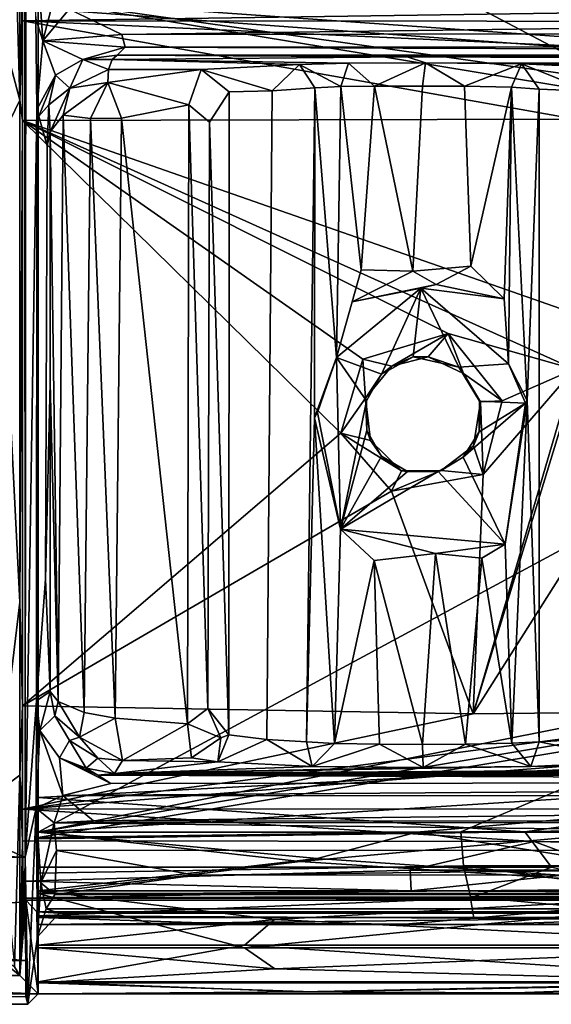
# Model space of a CAD drawing. Header units: millimetres. Extents: x -474 to 3044, y -109 to 1309.
# Tile 18 of 118: x -196 to -173, y 120 to 162. Entities that reach past the tile are written whole.
import ezdxf

# ---------------------------------------------------------------- set-up
doc = ezdxf.new("R2010")
doc.units = ezdxf.units.MM
doc.layers.add('Layer 01', color=7, linetype='Continuous', true_color=0x000000)

msp = doc.modelspace()

# ---------------------------------------------------------------- linework, layer by layer
at = {"layer": 'Layer 01'}
for points in [[(-238.537, 144.126, 946), (-238.492, 169.432, 945.999), (-195.58, 164.447, 946), (-195.568, 125.907, 946.001)], [(-195.794, 158.642, 1024.031), (-195.798, 169.204, 1024.093), (-196.078, 168.983, 1024.792)], [(-195.671, 163.419, 1017.138), (-195.798, 169.204, 1024.093), (-195.794, 158.642, 1024.031)], [(-196.793, 162.405, 1025), (-195.794, 158.642, 1024.031), (-196.078, 168.983, 1024.792)], [(-195.568, 125.907, 946.001), (-195.58, 164.447, 946), (-195.533, 167.594, 948.003)], [(-195.104, 162.166, 972.589), (-195.052, 158.234, 975.577), (-195.568, 125.907, 946.001), (-195.533, 167.594, 948.003)], [(-194.795, 161.207, 974.381), (-195.104, 162.166, 972.589), (-195.07, 165.281, 974.237)], [(-194.126, 163.814, 974.745), (-194.795, 161.207, 974.381), (-195.07, 165.281, 974.237)], [(-194.126, 163.814, 974.745), (-193.654, 162.582, 974.592), (-194.795, 161.207, 974.381)], [(-195.671, 163.419, 1017.138), (-195.794, 158.642, 1024.031), (-195.677, 162.075, 1017.4)], [(-195.671, 163.419, 1017.138), (-195.677, 162.075, 1017.4), (-102.358, 163.426, 1017.143)], [(-95.406, 162.006, 1017.402), (-102.358, 163.426, 1017.143), (-195.677, 162.075, 1017.4)], [(-136.101, 158.834, 1021), (-164.105, 163.02, 1020.999), (-195, 163, 1021)], [(-163.993, 158.608, 946), (-195, 163.013, 946), (-165.572, 162.968, 946)], [(-163.993, 158.608, 946), (-168.728, 131.425, 946), (-195, 127, 946), (-195, 163.013, 946)], [(-195, 126.763, 948.999), (-195, 163, 949), (-195, 163.013, 946), (-195, 127, 946)], [(-166.238, 131.493, 949), (-168.235, 158.55, 949), (-195, 163, 949), (-195, 126.763, 948.999)], [(-168.235, 158.55, 949), (-176.63, 162.994, 949), (-195, 163, 949)], [(-195, 127, 1021), (-195, 163, 1021), (-195, 162.6, 1018.001)], [(-136.101, 158.834, 1021), (-195, 163, 1021), (-195, 127, 1021)], [(-141.565, 158.679, 1018), (-195, 162.6, 1018.001), (-162.79, 162.997, 1017.999)], [(224.288, 158.475, 949), (196.872, 162.998, 949), (-176.63, 162.994, 949), (-168.235, 158.55, 949)], [(-196.793, 162.405, 1025), (-196.793, 156.58, 1025), (-195.794, 158.642, 1024.031)], [(-195, 127, 1021), (-195, 162.6, 1018.001), (-195, 128.491, 1018)], [(-195, 128.491, 1018), (-195, 162.6, 1018.001), (-141.565, 158.679, 1018), (-143.803, 131.223, 1018)], [(-194.795, 161.207, 974.381), (-193.654, 162.582, 974.592), (-191.381, 161.476, 974.928)], [(-191.381, 161.476, 974.928), (-193.654, 162.582, 974.592), (-109.258, 162.584, 974.603)], [(-191.381, 161.476, 974.928), (-109.258, 162.584, 974.603), (-113.461, 161.579, 974.873)], [(-195.677, 162.075, 1017.4), (-195.794, 158.642, 1024.031), (-195.678, 157.76, 1017.4)], [(-171.792, 157.819, 1017.4), (-195.677, 162.075, 1017.4), (-195.678, 157.76, 1017.4)], [(-195.677, 162.075, 1017.4), (-171.792, 157.819, 1017.4), (-103.165, 157.837, 1017.4)], [(-195.677, 162.075, 1017.4), (-103.165, 157.837, 1017.4), (-95.406, 162.006, 1017.402)], [(-194.795, 161.207, 974.381), (-195.052, 158.234, 975.577), (-195.104, 162.166, 972.589)], [(-191.241, 160.935, 975.448), (-194.795, 161.207, 974.381), (-191.381, 161.476, 974.928)], [(-95.594, 160.956, 975.446), (-191.241, 160.935, 975.448), (-191.381, 161.476, 974.928), (-113.461, 161.579, 974.873)], [(-194.795, 161.207, 974.381), (-194.251, 159.727, 976.253), (-195.052, 158.234, 975.577)], [(-194.795, 161.207, 974.381), (-191.241, 160.935, 975.448), (-193.073, 160.402, 976.714)], [(-194.251, 159.727, 976.253), (-194.795, 161.207, 974.381), (-193.073, 160.402, 976.714)], [(-191.241, 160.935, 975.448), (-191.584, 160.593, 976.487), (-193.073, 160.402, 976.714)], [(-191.584, 160.593, 976.487), (-191.241, 160.935, 975.448), (-95.257, 160.59, 976.482)], [(-95.594, 160.956, 975.446), (-95.257, 160.59, 976.482), (-191.241, 160.935, 975.448)], [(-191.803, 160.393, 987.102), (-193.073, 160.402, 976.714), (-191.584, 160.593, 976.487)], [(-191.584, 160.593, 976.487), (-179.056, 160.51, 980.747), (-191.803, 160.393, 987.102)], [(-179.056, 160.51, 980.747), (-178.266, 160.254, 994.549), (-181.594, 160.236, 995.525), (-191.803, 160.393, 987.102)], [(-191.584, 160.593, 976.487), (-95.257, 160.59, 976.482), (-179.056, 160.51, 980.747)], [(-108.634, 160.508, 980.871), (-179.056, 160.51, 980.747), (-95.257, 160.59, 976.482)], [(-179.056, 160.51, 980.747), (-110.764, 160.246, 995.035), (-178.266, 160.254, 994.549)], [(-108.634, 160.508, 980.871), (-110.764, 160.246, 995.035), (-179.056, 160.51, 980.747)], [(-193.073, 160.402, 976.714), (-193.635, 159.154, 1009.087), (-194.251, 159.727, 976.253)], [(-191.966, 159.97, 1009.409), (-193.635, 159.154, 1009.087), (-193.073, 160.402, 976.714)], [(-191.966, 159.97, 1009.409), (-193.073, 160.402, 976.714), (-191.803, 160.393, 987.102)], [(-191.803, 160.393, 987.102), (-183.713, 160.186, 998.274), (-187.96, 159.974, 1009.885), (-191.966, 159.97, 1009.409)], [(-181.594, 160.236, 995.525), (-183.713, 160.186, 998.274), (-191.803, 160.393, 987.102)], [(-183.713, 160.186, 998.274), (-184.896, 159.048, 1004.956), (-187.96, 159.974, 1009.885)], [(-183.049, 159.173, 999.338), (-184.896, 159.048, 1004.956), (-183.713, 160.186, 998.274)], [(-183.713, 160.186, 998.274), (-181.594, 160.236, 995.525), (-181.925, 159.226, 997.304)], [(-181.925, 159.226, 997.304), (-183.049, 159.173, 999.338), (-183.713, 160.186, 998.274)], [(-181.594, 160.236, 995.525), (-180.465, 159.248, 996.062), (-181.925, 159.226, 997.304)], [(-178.266, 160.254, 994.549), (-180.465, 159.248, 996.062), (-181.594, 160.236, 995.525)], [(-178.266, 160.254, 994.549), (-178.405, 159.253, 995.625), (-180.465, 159.248, 996.062)], [(-176.584, 159.244, 996.008), (-178.405, 159.253, 995.625), (-178.266, 160.254, 994.549)], [(-110.764, 160.246, 995.035), (-174.128, 160.218, 996.44), (-178.266, 160.254, 994.549)], [(-176.584, 159.244, 996.008), (-178.266, 160.254, 994.549), (-174.128, 160.218, 996.44)], [(-174.128, 160.218, 996.44), (-174.55, 159.198, 997.661), (-176.584, 159.244, 996.008)], [(-174.128, 160.218, 996.44), (-173.358, 159.12, 1000.683), (-174.55, 159.198, 997.661)], [(-110.764, 160.246, 995.035), (-116.776, 160.141, 1000.686), (-174.128, 160.218, 996.44)], [(-174.128, 160.218, 996.44), (-116.776, 160.141, 1000.686), (-116.565, 160.038, 1006.272), (-168.901, 159.983, 1009.396)], [(-174.128, 160.218, 996.44), (-171.184, 159.03, 1006.782), (-173.358, 159.12, 1000.683)], [(-168.901, 159.983, 1009.396), (-171.184, 159.03, 1006.782), (-174.128, 160.218, 996.44)], [(-195.052, 158.234, 975.577), (-194.251, 159.727, 976.253), (-194.965, 157.949, 980.38)], [(-194.534, 158.435, 992.024), (-194.965, 157.949, 980.38), (-194.251, 159.727, 976.253)], [(-193.635, 159.154, 1009.087), (-194.534, 158.435, 992.024), (-194.251, 159.727, 976.253)], [(-193.635, 159.154, 1009.087), (-191.966, 159.97, 1009.409), (-191.996, 159.4, 1010.876)], [(-191.996, 159.4, 1010.876), (-191.966, 159.97, 1009.409), (-187.96, 159.974, 1009.885)], [(-188.495, 158.437, 1011.404), (-191.996, 159.4, 1010.876), (-187.96, 159.974, 1009.885)], [(-186.747, 158.996, 1009.218), (-187.603, 157.685, 1010.823), (-188.495, 158.437, 1011.404), (-187.96, 159.974, 1009.885)], [(-184.896, 159.048, 1004.956), (-186.747, 158.996, 1009.218), (-187.96, 159.974, 1009.885)], [(-193.926, 157.989, 1010.209), (-193.635, 159.154, 1009.087), (-191.996, 159.4, 1010.876)], [(-193.926, 157.989, 1010.209), (-191.996, 159.4, 1010.876), (-192.74, 157.85, 1011.129)], [(-191.398, 157.863, 1011.404), (-192.74, 157.85, 1011.129), (-191.996, 159.4, 1010.876)], [(-191.398, 157.863, 1011.404), (-191.996, 159.4, 1010.876), (-188.495, 158.437, 1011.404)], [(-181.925, 159.226, 997.304), (-182.117, 147.512, 997.456), (-183.049, 159.173, 999.338)], [(-182.117, 147.512, 997.456), (-181.925, 159.226, 997.304), (-181.053, 151.309, 996.486)], [(-180.465, 159.248, 996.062), (-181.053, 151.309, 996.486), (-181.925, 159.226, 997.304)], [(-180.465, 159.248, 996.062), (-178.819, 151.246, 995.627), (-181.053, 151.309, 996.486)], [(-178.819, 151.246, 995.627), (-180.465, 159.248, 996.062), (-178.405, 159.253, 995.625)], [(-176.306, 151.462, 996.019), (-178.819, 151.246, 995.627), (-178.405, 159.253, 995.625), (-176.584, 159.244, 996.008)], [(-176.584, 159.244, 996.008), (-174.55, 159.198, 997.661), (-176.306, 151.462, 996.019)], [(-58.908, 154.114, 1021), (-136.101, 158.834, 1021), (-195, 127, 1021)], [(-193.635, 159.154, 1009.087), (-194.487, 157.267, 1008.619), (-194.534, 158.435, 992.024)], [(-194.487, 157.267, 1008.619), (-193.635, 159.154, 1009.087), (-193.926, 157.989, 1010.209)], [(-186.747, 158.996, 1009.218), (-186.764, 131.205, 1009.216), (-187.603, 157.685, 1010.823)], [(-185.124, 130.999, 1005.569), (-186.764, 131.205, 1009.216), (-186.747, 158.996, 1009.218), (-184.896, 159.048, 1004.956)], [(-183.404, 130.892, 1000.411), (-185.124, 130.999, 1005.569), (-184.896, 159.048, 1004.956), (-183.049, 159.173, 999.338)], [(-183.059, 144.91, 999.379), (-183.404, 130.892, 1000.411), (-183.049, 159.173, 999.338)], [(-183.059, 144.91, 999.379), (-183.049, 159.173, 999.338), (-182.117, 147.512, 997.456)], [(-176.306, 151.462, 996.019), (-174.55, 159.198, 997.661), (-174.877, 150.046, 997.378)], [(-174.55, 159.198, 997.661), (-174.689, 147.246, 997.446), (-174.877, 150.046, 997.378)], [(-174.689, 147.246, 997.446), (-174.55, 159.198, 997.661), (-173.877, 145.662, 999.057)], [(-174.55, 159.198, 997.661), (-173.358, 159.12, 1000.683), (-173.877, 145.662, 999.057)], [(-173.358, 159.12, 1000.683), (-173.359, 130.898, 1000.566), (-173.877, 145.662, 999.057)], [(-173.358, 159.12, 1000.683), (-171.184, 159.03, 1006.782), (-171.335, 131.016, 1006.489), (-173.359, 130.898, 1000.566)], [(-196.793, 156.58, 1025), (-195.793, 136.931, 1024.017), (-195.794, 158.642, 1024.031)], [(-195.678, 157.76, 1017.4), (-195.794, 158.642, 1024.031), (-195.793, 136.931, 1024.017)], [(-194.534, 158.435, 992.024), (-194.612, 156.667, 1000.993), (-194.965, 157.949, 980.38)], [(-194.612, 156.667, 1000.993), (-194.534, 158.435, 992.024), (-194.487, 157.267, 1008.619)], [(-191.398, 157.863, 1011.404), (-188.495, 158.437, 1011.404), (-188.548, 131.678, 1011.415)], [(-188.548, 131.678, 1011.415), (-188.495, 158.437, 1011.404), (-187.667, 132.343, 1010.896)], [(-188.495, 158.437, 1011.404), (-187.603, 157.685, 1010.823), (-187.667, 132.343, 1010.896)], [(-195.052, 158.234, 975.577), (-195.078, 132.666, 974.162), (-195.568, 125.907, 946.001)], [(-195.052, 158.234, 975.577), (-194.612, 156.667, 1000.993), (-194.678, 137.936, 996.978), (-195.078, 132.666, 974.162)], [(-194.612, 156.667, 1000.993), (-195.052, 158.234, 975.577), (-194.965, 157.949, 980.38)], [(-194.142, 132.648, 1009.925), (-194.487, 157.267, 1008.619), (-193.926, 157.989, 1010.209)], [(-193.007, 132.174, 1011.011), (-194.142, 132.648, 1009.925), (-193.926, 157.989, 1010.209)], [(-193.926, 157.989, 1010.209), (-192.74, 157.85, 1011.129), (-193.007, 132.174, 1011.011)], [(-195.678, 157.76, 1017.4), (-195.793, 136.931, 1024.017), (-195.678, 132.452, 1017.4)], [(-168.619, 148.296, 1017.37), (-171.792, 157.819, 1017.4), (-195.678, 157.76, 1017.4)], [(-177.284, 148.549, 1017.392), (-195.678, 157.76, 1017.4), (-180.975, 147.445, 1017.399)], [(-171.85, 147.014, 1017.38), (-168.619, 148.296, 1017.37), (-195.678, 157.76, 1017.4)], [(-171.85, 147.014, 1017.38), (-195.678, 157.76, 1017.4), (-177.284, 148.549, 1017.392)], [(-181.923, 144.25, 1017.4), (-180.975, 147.445, 1017.399), (-195.678, 157.76, 1017.4)], [(-195.678, 157.76, 1017.4), (-195.678, 132.452, 1017.4), (-181.923, 144.25, 1017.4)], [(-192.74, 157.85, 1011.129), (-191.67, 131.923, 1011.431), (-193.007, 132.174, 1011.011)], [(-192.74, 157.85, 1011.129), (-191.398, 157.863, 1011.404), (-191.67, 131.923, 1011.431)], [(-191.67, 131.923, 1011.431), (-191.398, 157.863, 1011.404), (-188.548, 131.678, 1011.415)], [(-187.603, 157.685, 1010.823), (-186.764, 131.205, 1009.216), (-187.667, 132.343, 1010.896)], [(-194.487, 157.267, 1008.619), (-194.478, 146.401, 1008.42), (-194.678, 137.936, 996.978), (-194.612, 156.667, 1000.993)], [(-194.478, 146.401, 1008.42), (-194.487, 157.267, 1008.619), (-194.142, 132.648, 1009.925)], [(-195.793, 136.931, 1024.017), (-196.793, 156.58, 1025), (-196.785, 128.728, 1024.998)], [(-195, 127, 1021), (-135.315, 130.795, 1021), (-58.908, 154.114, 1021)], [(-182.117, 147.512, 997.456), (-181.053, 151.309, 996.486), (-181.431, 149.924, 997.361)], [(-178.819, 151.246, 995.627), (-181.431, 149.924, 997.361), (-181.053, 151.309, 996.486)], [(-181.431, 149.924, 997.361), (-178.819, 151.246, 995.627), (-177.814, 150.678, 996.236)], [(-176.306, 151.462, 996.019), (-177.814, 150.678, 996.236), (-178.819, 151.246, 995.627)], [(-174.877, 150.046, 997.378), (-177.814, 150.678, 996.236), (-176.306, 151.462, 996.019)], [(-178.474, 150.517, 997.409), (-182.117, 147.512, 997.456), (-181.431, 149.924, 997.361)], [(-178.474, 150.517, 997.409), (-180.167, 146.794, 997.501), (-182.117, 147.512, 997.456)], [(-177.814, 150.678, 996.236), (-178.474, 150.517, 997.409), (-181.431, 149.924, 997.361)], [(-180.167, 146.794, 997.501), (-178.474, 150.517, 997.409), (-178.795, 147.54, 997.501)], [(-178.795, 147.54, 997.501), (-178.474, 150.517, 997.409), (-176.827, 147.093, 997.495)], [(-174.877, 150.046, 997.378), (-178.474, 150.517, 997.409), (-177.814, 150.678, 996.236)], [(-174.689, 147.246, 997.446), (-178.474, 150.517, 997.409), (-174.877, 150.046, 997.378)], [(-176.827, 147.093, 997.495), (-178.474, 150.517, 997.409), (-174.689, 147.246, 997.446)], [(-179.72, 147.146, 1016.438), (-177.284, 148.549, 1017.392), (-180.975, 147.445, 1017.399)], [(-179.72, 147.146, 1016.438), (-178.153, 147.551, 1016.46), (-177.284, 148.549, 1017.392)], [(-178.153, 147.551, 1016.46), (-176.624, 146.829, 1016.381), (-177.284, 148.549, 1017.392)], [(-171.85, 147.014, 1017.38), (-177.284, 148.549, 1017.392), (-174.96, 145.648, 1017.4)], [(-176.624, 146.829, 1016.381), (-174.96, 145.648, 1017.4), (-177.284, 148.549, 1017.392)], [(-183.059, 144.91, 999.379), (-182.117, 147.512, 997.456), (-182.928, 145.136, 997.753)], [(-182.928, 145.136, 997.753), (-182.117, 147.512, 997.456), (-181.946, 140.089, 997.406)], [(-182.117, 147.512, 997.456), (-180.816, 145.636, 997.5), (-181.946, 140.089, 997.406)], [(-182.117, 147.512, 997.456), (-180.167, 146.794, 997.501), (-180.816, 145.636, 997.5)], [(-180.854, 145.761, 1016.471), (-180.975, 147.445, 1017.399), (-181.923, 144.25, 1017.4)], [(-180.854, 145.761, 1016.471), (-179.72, 147.146, 1016.438), (-180.975, 147.445, 1017.399)], [(-179.72, 147.146, 1016.438), (-180.167, 146.794, 997.501), (-178.795, 147.54, 997.501)], [(-178.795, 147.54, 997.501), (-178.153, 147.551, 1016.46), (-179.72, 147.146, 1016.438)], [(-178.795, 147.54, 997.501), (-176.827, 147.093, 997.495), (-178.153, 147.551, 1016.46)], [(-176.624, 146.829, 1016.381), (-178.153, 147.551, 1016.46), (-176.827, 147.093, 997.495)], [(-180.167, 146.794, 997.501), (-179.72, 147.146, 1016.438), (-180.854, 145.761, 1016.471)], [(-176.827, 147.093, 997.495), (-174.689, 147.246, 997.446), (-173.951, 145.545, 997.529), (-175.939, 145.622, 997.504)], [(-176.827, 147.093, 997.495), (-175.939, 145.622, 997.504), (-175.891, 145.594, 1016.426), (-176.624, 146.829, 1016.381)], [(-176.217, 132.105, 1017.4), (-171.85, 147.014, 1017.38), (-175.777, 142.459, 1017.393)], [(-171.85, 147.014, 1017.38), (-176.217, 132.105, 1017.4), (-172.445, 144.471, 1017.402)], [(-175.777, 142.459, 1017.393), (-171.85, 147.014, 1017.38), (-174.96, 145.648, 1017.4)], [(-173.877, 145.662, 999.057), (-173.951, 145.545, 997.529), (-174.689, 147.246, 997.446)], [(-180.854, 145.761, 1016.471), (-180.816, 145.636, 997.5), (-180.167, 146.794, 997.501)], [(-176.624, 146.829, 1016.381), (-175.891, 145.594, 1016.426), (-174.96, 145.648, 1017.4)], [(-194.478, 146.401, 1008.42), (-194.484, 133.069, 1008.514), (-194.678, 137.936, 996.978)], [(-194.142, 132.648, 1009.925), (-194.484, 133.069, 1008.514), (-194.478, 146.401, 1008.42)], [(-181.946, 140.089, 997.406), (-180.816, 145.636, 997.5), (-180.808, 144.364, 997.499)], [(-180.648, 143.929, 1016.426), (-180.854, 145.761, 1016.471), (-181.923, 144.25, 1017.4)], [(-180.854, 145.761, 1016.471), (-180.648, 143.929, 1016.426), (-180.808, 144.364, 997.499)], [(-180.854, 145.761, 1016.471), (-180.808, 144.364, 997.499), (-180.816, 145.636, 997.5)], [(-175.956, 144.302, 997.503), (-176.19, 143.69, 1016.386), (-175.891, 145.594, 1016.426)], [(-175.891, 145.594, 1016.426), (-176.19, 143.69, 1016.386), (-175.777, 142.459, 1017.393)], [(-175.891, 145.594, 1016.426), (-175.939, 145.622, 997.504), (-175.956, 144.302, 997.503)], [(-175.939, 145.622, 997.504), (-173.951, 145.545, 997.529), (-175.956, 144.302, 997.503)], [(-175.891, 145.594, 1016.426), (-175.777, 142.459, 1017.393), (-174.96, 145.648, 1017.4)], [(-173.877, 145.662, 999.057), (-174.826, 139.451, 997.356), (-173.951, 145.545, 997.529)], [(-173.877, 145.662, 999.057), (-174.547, 130.838, 997.644), (-174.826, 139.451, 997.356)], [(-173.359, 130.898, 1000.566), (-174.547, 130.838, 997.644), (-173.877, 145.662, 999.057)], [(-173.951, 145.545, 997.529), (-174.826, 139.451, 997.356), (-176.64, 143.204, 997.502)], [(-175.956, 144.302, 997.503), (-173.951, 145.545, 997.529), (-176.64, 143.204, 997.502)], [(-183.404, 130.892, 1000.411), (-183.059, 144.91, 999.379), (-182.199, 130.832, 997.583)], [(-183.059, 144.91, 999.379), (-182.928, 145.136, 997.753), (-181.946, 140.089, 997.406)], [(-181.946, 140.089, 997.406), (-182.199, 130.832, 997.583), (-183.059, 144.91, 999.379)], [(-180.808, 144.364, 997.499), (-180.174, 143.253, 997.502), (-181.946, 140.089, 997.406)], [(-180.648, 143.929, 1016.426), (-180.174, 143.253, 997.502), (-180.808, 144.364, 997.499)], [(-176.217, 132.105, 1017.4), (-170.292, 141.459, 1017.4), (-172.445, 144.471, 1017.402)], [(-195.568, 125.907, 946.001), (-220.315, 126.673, 946.002), (-238.537, 144.126, 946)], [(-179.74, 141.735, 1017.4), (-181.923, 144.25, 1017.4), (-195.678, 132.452, 1017.4)], [(-179.299, 142.613, 1016.357), (-180.648, 143.929, 1016.426), (-181.923, 144.25, 1017.4)], [(-179.299, 142.613, 1016.357), (-181.923, 144.25, 1017.4), (-179.74, 141.735, 1017.4)], [(-180.174, 143.253, 997.502), (-180.648, 143.929, 1016.426), (-179.299, 142.613, 1016.357)], [(-176.19, 143.69, 1016.386), (-175.956, 144.302, 997.503), (-176.64, 143.204, 997.502)], [(-177.597, 142.623, 1016.438), (-176.19, 143.69, 1016.386), (-176.64, 143.204, 997.502)], [(-176.19, 143.69, 1016.386), (-177.597, 142.623, 1016.438), (-175.777, 142.459, 1017.393)], [(-179.049, 142.589, 997.502), (-181.946, 140.089, 997.406), (-180.174, 143.253, 997.502)], [(-179.299, 142.613, 1016.357), (-179.049, 142.589, 997.502), (-180.174, 143.253, 997.502)], [(-177.597, 142.623, 1016.438), (-176.64, 143.204, 997.502), (-177.727, 142.58, 997.502)], [(-176.64, 143.204, 997.502), (-174.826, 139.451, 997.356), (-177.727, 142.58, 997.502)], [(-177.597, 142.623, 1016.438), (-179.299, 142.613, 1016.357), (-179.74, 141.735, 1017.4)], [(-177.597, 142.623, 1016.438), (-179.74, 141.735, 1017.4), (-175.777, 142.459, 1017.393)], [(-179.299, 142.613, 1016.357), (-177.597, 142.623, 1016.438), (-177.727, 142.58, 997.502)], [(-179.299, 142.613, 1016.357), (-177.727, 142.58, 997.502), (-179.049, 142.589, 997.502)], [(-181.946, 140.089, 997.406), (-179.049, 142.589, 997.502), (-177.727, 142.58, 997.502)], [(-174.826, 139.451, 997.356), (-181.946, 140.089, 997.406), (-177.727, 142.58, 997.502)], [(-179.74, 141.735, 1017.4), (-176.217, 132.105, 1017.4), (-175.777, 142.459, 1017.393)], [(-195.678, 132.452, 1017.4), (-176.217, 132.105, 1017.4), (-179.74, 141.735, 1017.4)], [(-176.217, 132.105, 1017.4), (-162.941, 132.251, 1017.4), (-170.292, 141.459, 1017.4)], [(-182.199, 130.832, 997.583), (-181.946, 140.089, 997.406), (-180.493, 138.742, 996.003)], [(-181.946, 140.089, 997.406), (-174.826, 139.451, 997.356), (-177.841, 139.04, 995.647)], [(-177.841, 139.04, 995.647), (-180.493, 138.742, 996.003), (-181.946, 140.089, 997.406)], [(-177.841, 139.04, 995.647), (-174.826, 139.451, 997.356), (-175.835, 138.838, 996.367)], [(-174.547, 130.838, 997.644), (-175.835, 138.838, 996.367), (-174.826, 139.451, 997.356)], [(-180.493, 138.742, 996.003), (-177.841, 139.04, 995.647), (-178.405, 130.791, 995.625)], [(-177.841, 139.04, 995.647), (-176.546, 130.8, 996.032), (-178.405, 130.791, 995.625)], [(-177.841, 139.04, 995.647), (-175.835, 138.838, 996.367), (-176.546, 130.8, 996.032)], [(-176.546, 130.8, 996.032), (-175.835, 138.838, 996.367), (-174.547, 130.838, 997.644)], [(-180.263, 130.8, 996.032), (-182.199, 130.832, 997.583), (-180.493, 138.742, 996.003)], [(-180.493, 138.742, 996.003), (-178.405, 130.791, 995.625), (-180.263, 130.8, 996.032)], [(-194.484, 133.069, 1008.514), (-195.078, 132.666, 974.162), (-194.678, 137.936, 996.978)], [(-195.793, 136.931, 1024.017), (-196.785, 128.728, 1024.998), (-195.794, 129.458, 1024.053)], [(-195.794, 129.458, 1024.053), (-195.678, 132.452, 1017.4), (-195.793, 136.931, 1024.017)], [(-194.921, 131.385, 975.731), (-195.078, 132.666, 974.162), (-194.484, 133.069, 1008.514)], [(-194.273, 132.02, 1008.867), (-194.921, 131.385, 975.731), (-194.484, 133.069, 1008.514)], [(-194.142, 132.648, 1009.925), (-194.273, 132.02, 1008.867), (-194.484, 133.069, 1008.514)], [(-195.794, 129.458, 1024.053), (-195.677, 127.987, 1017.402), (-195.678, 132.452, 1017.4)], [(-195.678, 132.452, 1017.4), (-195.677, 127.987, 1017.402), (-176.217, 132.105, 1017.4)], [(-195.568, 125.907, 946.001), (-195.078, 132.666, 974.162), (-195.09, 128.028, 973.385)], [(-194.921, 131.385, 975.731), (-195.09, 128.028, 973.385), (-195.078, 132.666, 974.162)], [(-193.221, 131.099, 1010.575), (-194.273, 132.02, 1008.867), (-194.142, 132.648, 1009.925)], [(-194.142, 132.648, 1009.925), (-193.007, 132.174, 1011.011), (-193.221, 131.099, 1010.575)], [(-162.941, 132.251, 1017.4), (-195.677, 127.987, 1017.402), (-141.563, 132.283, 1017.4)], [(-141.563, 132.283, 1017.4), (-195.677, 127.987, 1017.402), (-101.701, 128.019, 1017.4)], [(-162.941, 132.251, 1017.4), (-176.217, 132.105, 1017.4), (-195.677, 127.987, 1017.402)], [(-194.921, 131.385, 975.731), (-194.273, 132.02, 1008.867), (-193.651, 130.961, 1008.91), (-194.082, 130.204, 975.917)], [(-194.273, 132.02, 1008.867), (-193.221, 131.099, 1010.575), (-193.651, 130.961, 1008.91)], [(-191.67, 131.923, 1011.431), (-193.221, 131.099, 1010.575), (-193.007, 132.174, 1011.011)], [(-187.667, 132.343, 1010.896), (-187.114, 131.065, 1009.88), (-188.548, 131.678, 1011.415)], [(-186.764, 131.205, 1009.216), (-187.114, 131.065, 1009.88), (-187.667, 132.343, 1010.896)], [(-191.67, 131.923, 1011.431), (-191.354, 130.088, 1010.256), (-193.221, 131.099, 1010.575)], [(-191.67, 131.923, 1011.431), (-188.548, 131.678, 1011.415), (-191.354, 130.088, 1010.256)], [(-188.373, 130.206, 1010.288), (-191.354, 130.088, 1010.256), (-188.548, 131.678, 1011.415)], [(-188.548, 131.678, 1011.415), (-187.114, 131.065, 1009.88), (-188.373, 130.206, 1010.288)], [(-194.921, 131.385, 975.731), (-193.928, 128.58, 974.924), (-195.09, 128.028, 973.385)], [(-176.746, 127.007, 948.999), (-166.238, 131.493, 949), (-195, 126.763, 948.999)], [(-168.728, 131.425, 946), (-169.637, 127, 946), (-195, 127, 946)], [(-195, 128.491, 1018), (-143.803, 131.223, 1018), (-173.977, 127.013, 1018.001)], [(-194.921, 131.385, 975.731), (-194.082, 130.204, 975.917), (-193.928, 128.58, 974.924)], [(-186.764, 131.205, 1009.216), (-185.124, 130.999, 1005.569), (-187.233, 130.041, 1008.141)], [(-187.114, 131.065, 1009.88), (-186.764, 131.205, 1009.216), (-187.233, 130.041, 1008.141)], [(2738.687, 131.379, 949), (-166.238, 131.493, 949), (-176.746, 127.007, 948.999)], [(2738.687, 131.379, 949), (-176.746, 127.007, 948.999), (335.793, 127.002, 949)], [(-143.803, 131.223, 1018), (-5.203, 131.336, 1018), (-173.977, 127.013, 1018.001)], [(-5.203, 131.336, 1018), (-4.031, 126.998, 1018), (-173.977, 127.013, 1018.001)], [(-195, 127, 1021), (-178.646, 127, 1021), (-135.315, 130.795, 1021)], [(-193.651, 130.961, 1008.91), (-192.929, 129.765, 983.875), (-194.082, 130.204, 975.917)], [(-193.221, 131.099, 1010.575), (-192.419, 130.186, 1009.275), (-193.651, 130.961, 1008.91)], [(-193.651, 130.961, 1008.91), (-192.419, 130.186, 1009.275), (-192.929, 129.765, 983.875)], [(-191.354, 130.088, 1010.256), (-192.419, 130.186, 1009.275), (-193.221, 131.099, 1010.575)], [(-187.233, 130.041, 1008.141), (-188.373, 130.206, 1010.288), (-187.114, 131.065, 1009.88)], [(-183.159, 129.834, 996.944), (-187.233, 130.041, 1008.141), (-185.124, 130.999, 1005.569)], [(-185.124, 130.999, 1005.569), (-183.404, 130.892, 1000.411), (-183.159, 129.834, 996.944)], [(-183.404, 130.892, 1000.411), (-182.199, 130.832, 997.583), (-183.159, 129.834, 996.944)], [(-182.199, 130.832, 997.583), (-180.263, 130.8, 996.032), (-183.159, 129.834, 996.944)], [(-183.159, 129.834, 996.944), (-180.263, 130.8, 996.032), (-178.372, 129.786, 994.349)], [(-180.263, 130.8, 996.032), (-178.405, 130.791, 995.625), (-178.372, 129.786, 994.349)], [(-126.324, 126.999, 1021), (-135.315, 130.795, 1021), (-178.646, 127, 1021)], [(-178.372, 129.786, 994.349), (-178.405, 130.791, 995.625), (-176.546, 130.8, 996.032)], [(-176.546, 130.8, 996.032), (-173.724, 129.833, 996.892), (-178.372, 129.786, 994.349)], [(-173.724, 129.833, 996.892), (-176.546, 130.8, 996.032), (-174.547, 130.838, 997.644)], [(-173.724, 129.833, 996.892), (-174.547, 130.838, 997.644), (-173.359, 130.898, 1000.566)], [(-169.156, 130.056, 1009.205), (-173.724, 129.833, 996.892), (-173.359, 130.898, 1000.566)], [(-169.156, 130.056, 1009.205), (-173.359, 130.898, 1000.566), (-171.335, 131.016, 1006.489)], [(-192.929, 129.765, 983.875), (-192.415, 129.455, 976.503), (-194.082, 130.204, 975.917)], [(-194.082, 130.204, 975.917), (-192.415, 129.455, 976.503), (-191.854, 129.095, 975.456)], [(-191.854, 129.095, 975.456), (-193.928, 128.58, 974.924), (-194.082, 130.204, 975.917)], [(-192.419, 130.186, 1009.275), (-191.708, 129.537, 980.935), (-192.929, 129.765, 983.875)], [(-192.419, 130.186, 1009.275), (-191.354, 130.088, 1010.256), (-191.708, 129.537, 980.935)], [(-191.354, 130.088, 1010.256), (-187.233, 130.041, 1008.141), (-191.708, 129.537, 980.935)], [(-187.233, 130.041, 1008.141), (-183.159, 129.834, 996.944), (-191.708, 129.537, 980.935)], [(-191.708, 129.537, 980.935), (-116.423, 130, 1005.901), (-113.219, 129.833, 996.948)], [(-116.423, 130, 1005.901), (-191.708, 129.537, 980.935), (-173.724, 129.833, 996.892)], [(-191.354, 130.088, 1010.256), (-188.373, 130.206, 1010.288), (-187.233, 130.041, 1008.141)], [(-169.156, 130.056, 1009.205), (-116.423, 130, 1005.901), (-173.724, 129.833, 996.892)], [(-196.023, 121.178, 1024.783), (-195.794, 129.458, 1024.053), (-196.785, 128.728, 1024.998)], [(-195.794, 129.458, 1024.053), (-196.023, 121.178, 1024.783), (-195.795, 120.792, 1024.054)], [(-195.673, 126.613, 1017.131), (-195.794, 129.458, 1024.053), (-195.795, 120.792, 1024.054)], [(-195.794, 129.458, 1024.053), (-195.673, 126.613, 1017.131), (-195.677, 127.987, 1017.402)], [(-192.929, 129.765, 983.875), (-191.708, 129.537, 980.935), (-192.415, 129.455, 976.503)], [(-192.415, 129.455, 976.503), (-191.708, 129.537, 980.935), (-107.382, 129.534, 980.745), (-108.756, 129.456, 976.577)], [(-113.735, 129.167, 975.563), (-192.415, 129.455, 976.503), (-108.756, 129.456, 976.577)], [(-191.854, 129.095, 975.456), (-192.415, 129.455, 976.503), (-113.735, 129.167, 975.563)], [(-178.372, 129.786, 994.349), (-191.708, 129.537, 980.935), (-183.159, 129.834, 996.944)], [(-113.219, 129.833, 996.948), (-108.419, 129.791, 994.637), (-191.708, 129.537, 980.935)], [(-178.372, 129.786, 994.349), (-173.724, 129.833, 996.892), (-191.708, 129.537, 980.935)], [(-191.708, 129.537, 980.935), (-108.419, 129.791, 994.637), (-107.382, 129.534, 980.745)], [(-113.735, 129.167, 975.563), (-101.741, 128.53, 974.896), (-193.928, 128.58, 974.924)], [(-191.854, 129.095, 975.456), (-113.735, 129.167, 975.563), (-193.928, 128.58, 974.924)], [(-195.09, 128.028, 973.385), (-193.928, 128.58, 974.924), (-194.313, 127.398, 974.592)], [(-192.609, 127.487, 974.6), (-194.313, 127.398, 974.592), (-193.928, 128.58, 974.924)], [(-192.609, 127.487, 974.6), (-193.928, 128.58, 974.924), (-101.741, 128.53, 974.896)], [(-195, 127, 1021), (-195, 128.491, 1018), (-194.998, 126.711, 1018.005)], [(-195, 128.491, 1018), (-173.977, 127.013, 1018.001), (-194.998, 126.711, 1018.005)], [(-101.741, 128.53, 974.896), (-95.358, 127.425, 974.586), (-192.609, 127.487, 974.6)], [(-95.255, 126.532, 1017.114), (-101.701, 128.019, 1017.4), (-195.677, 127.987, 1017.402), (-173.577, 126.593, 1017.121)], [(-195.677, 127.987, 1017.402), (-195.673, 126.613, 1017.131), (-173.577, 126.593, 1017.121)], [(-195.09, 128.028, 973.385), (-195.446, 119.551, 953.041), (-195.568, 125.907, 946.001)], [(-195.09, 128.028, 973.385), (-195.022, 122.465, 977.313), (-195.446, 119.551, 953.041)], [(-195.09, 128.028, 973.385), (-194.891, 124.797, 974.945), (-195.022, 122.465, 977.313)], [(-195.09, 128.028, 973.385), (-194.313, 127.398, 974.592), (-194.891, 124.797, 974.945)], [(-194.313, 127.398, 974.592), (-194.203, 126.205, 974.775), (-194.891, 124.797, 974.945)], [(-192.609, 127.487, 974.6), (-95.358, 127.425, 974.586), (-194.313, 127.398, 974.592)], [(-95.497, 126.228, 974.774), (-194.313, 127.398, 974.592), (-95.358, 127.425, 974.586)], [(-194.203, 126.205, 974.775), (-194.313, 127.398, 974.592), (-95.497, 126.228, 974.774)], [(-176.633, 125.544, 949.274), (-176.746, 127.007, 948.999), (-195, 126.763, 948.999), (-194.997, 125.215, 949.39)], [(-195, 127, 1021), (-195, 124.46, 1020.523), (-182.947, 125.853, 1020.924)], [(-182.947, 125.853, 1020.924), (-178.646, 127, 1021), (-195, 127, 1021)], [(-183.684, 125.725, 946.1), (-195, 127, 946), (-169.637, 127, 946)], [(-195, 124.339, 946.525), (-195, 127, 946), (-183.684, 125.725, 946.1)], [(-195, 127, 1021), (-194.998, 126.711, 1018.005), (-194.999, 125.475, 1017.697), (-195, 124.46, 1020.523)], [(-194.997, 125.215, 949.39), (-195, 126.763, 948.999), (-195, 127, 946)], [(-195, 124.339, 946.525), (-194.997, 125.215, 949.39), (-195, 127, 946)], [(-172.832, 125.48, 1017.7), (-194.999, 125.475, 1017.697), (-194.998, 126.711, 1018.005), (-173.977, 127.013, 1018.001)], [(-162.293, 124.341, 946.525), (-183.684, 125.725, 946.1), (-169.637, 127, 946)], [(-162.584, 124.451, 1020.519), (-178.646, 127, 1021), (-182.947, 125.853, 1020.924)], [(-162.584, 124.451, 1020.519), (-126.324, 126.999, 1021), (-178.646, 127, 1021)], [(-176.633, 125.544, 949.274), (335.793, 127.002, 949), (-176.746, 127.007, 948.999)], [(-176.633, 125.544, 949.274), (314.463, 125.547, 949.274), (335.793, 127.002, 949)], [(-173.977, 127.013, 1018.001), (-4.031, 126.998, 1018), (-172.832, 125.48, 1017.7)], [(-195.568, 125.907, 946.001), (-218.28, 125.579, 946.037), (-220.315, 126.673, 946.002)], [(-195.795, 120.792, 1024.054), (-195.645, 124.868, 1015.923), (-195.673, 126.613, 1017.131)], [(-195.645, 124.868, 1015.923), (-178.928, 125.35, 1016.327), (-173.577, 126.593, 1017.121), (-195.673, 126.613, 1017.131)], [(-173.577, 126.593, 1017.121), (-178.928, 125.35, 1016.327), (-170.25, 125.35, 1016.327)], [(-173.577, 126.593, 1017.121), (-170.25, 125.35, 1016.327), (-112.438, 125.347, 1016.324)], [(-95.255, 126.532, 1017.114), (-173.577, 126.593, 1017.121), (-112.438, 125.347, 1016.324)], [(-194.276, 124.305, 976.111), (-194.891, 124.797, 974.945), (-194.203, 126.205, 974.775)], [(-188.225, 125.132, 975.314), (-194.276, 124.305, 976.111), (-194.203, 126.205, 974.775)], [(-188.225, 125.132, 975.314), (-194.203, 126.205, 974.775), (-95.497, 126.228, 974.774)], [(-99.584, 125.153, 975.295), (-188.225, 125.132, 975.314), (-95.497, 126.228, 974.774)], [(-195.587, 123.965, 946.504), (-217.305, 123.084, 946.857), (-218.28, 125.579, 946.037), (-195.568, 125.907, 946.001)], [(-195.568, 125.907, 946.001), (-195.534, 121.446, 948.209), (-195.587, 123.965, 946.504)], [(-195.568, 125.907, 946.001), (-195.446, 119.551, 953.041), (-195.534, 121.446, 948.209)], [(-182.947, 125.853, 1020.924), (-195, 124.46, 1020.523), (-162.584, 124.451, 1020.519)], [(-183.684, 125.725, 946.1), (-162.293, 124.341, 946.525), (-195, 124.339, 946.525)], [(-178.928, 125.35, 1016.327), (-195.645, 124.868, 1015.923), (-178.889, 124.453, 1015.039)], [(-195, 124.46, 1020.523), (-194.999, 125.475, 1017.697), (-194.997, 124.123, 1016.783), (-195, 122.102, 1019.001)], [(-195, 124.339, 946.525), (-194.994, 124.173, 950.177), (-194.997, 125.215, 949.39)], [(-172.832, 125.48, 1017.7), (-176.325, 124.142, 1016.799), (-194.997, 124.123, 1016.783), (-194.999, 125.475, 1017.697)], [(-176.325, 124.201, 950.142), (-176.633, 125.544, 949.274), (-194.997, 125.215, 949.39), (-194.994, 124.173, 950.177)], [(-170.25, 125.35, 1016.327), (-178.928, 125.35, 1016.327), (-178.889, 124.453, 1015.039)], [(-178.889, 124.453, 1015.039), (-120.718, 124.45, 1015.032), (-112.438, 125.347, 1016.324), (-170.25, 125.35, 1016.327)], [(-176.633, 125.544, 949.274), (-166.77, 124.201, 950.142), (356.65, 124.201, 950.142), (314.463, 125.547, 949.274)], [(-176.633, 125.544, 949.274), (-176.325, 124.201, 950.142), (-166.77, 124.201, 950.142)], [(-176.325, 124.142, 1016.799), (-172.832, 125.48, 1017.7), (-166.622, 124.142, 1016.799)], [(-195.645, 124.868, 1015.923), (-195.795, 120.792, 1024.054), (-195.611, 124.137, 1013.695)], [(-195.645, 124.868, 1015.923), (-195.611, 124.137, 1013.695), (-178.889, 124.453, 1015.039)], [(-195.022, 122.465, 977.313), (-194.891, 124.797, 974.945), (-194.661, 123.681, 977.272)], [(-194.891, 124.797, 974.945), (-194.276, 124.305, 976.111), (-194.661, 123.681, 977.272)], [(-194.276, 124.305, 976.111), (-188.225, 125.132, 975.314), (-99.584, 125.153, 975.295)], [(-95.268, 124.3, 976.099), (-194.276, 124.305, 976.111), (-99.584, 125.153, 975.295)], [(-115.078, 124.137, 1013.547), (-178.889, 124.453, 1015.039), (-195.611, 124.137, 1013.695)], [(-162.584, 124.451, 1020.519), (-195, 124.46, 1020.523), (-184.788, 123.215, 1019.907)], [(-195, 124.46, 1020.523), (-195, 122.102, 1019.001), (-184.788, 123.215, 1019.907)], [(-186.089, 121.99, 948.109), (-195, 124.339, 946.525), (-162.293, 124.341, 946.525)], [(-195, 124.339, 946.525), (-186.089, 121.99, 948.109), (-195, 121.999, 948.102)], [(-194.994, 124.173, 950.177), (-195, 124.339, 946.525), (-195, 121.999, 948.102)], [(-95.268, 124.3, 976.099), (-95.356, 123.681, 977.277), (-194.661, 123.681, 977.272), (-194.276, 124.305, 976.111)], [(-186.089, 121.99, 948.109), (-162.293, 124.341, 946.525), (-162.293, 121.999, 948.102)], [(-162.293, 122.102, 1019.001), (-162.584, 124.451, 1020.519), (-184.788, 123.215, 1019.907)], [(-178.889, 124.453, 1015.039), (-115.078, 124.137, 1013.547), (-120.718, 124.45, 1015.032)], [(-195.534, 121.446, 948.209), (-217.305, 123.084, 946.857), (-195.587, 123.965, 946.504)], [(-195.795, 120.792, 1024.054), (-195.532, 124.054, 1009.09), (-195.611, 124.137, 1013.695)], [(-195, 120, 978.591), (-195.532, 124.054, 1009.09), (-195.795, 120.792, 1024.054)], [(-195.532, 124.054, 1009.09), (-115.078, 124.137, 1013.547), (-195.611, 124.137, 1013.695)], [(-107.159, 124.056, 1009.16), (-115.078, 124.137, 1013.547), (-195.532, 124.054, 1009.09)], [(-108.031, 123.573, 982.972), (-107.159, 124.056, 1009.16), (-195.532, 124.054, 1009.09), (-195.051, 123.544, 981.446)], [(-195.051, 123.544, 981.446), (-195.532, 124.054, 1009.09), (-195, 120, 978.591)], [(-194.994, 124.173, 950.177), (-195, 123.3, 951.48), (-166.713, 123.301, 951.479), (-176.325, 124.201, 950.142)], [(-195, 123.3, 951.48), (-194.994, 124.173, 950.177), (-195, 121.999, 948.102), (-195, 120.477, 950.46)], [(-195, 122.102, 1019.001), (-194.997, 124.123, 1016.783), (-194.998, 123.371, 1015.751), (-195, 120.525, 1016.661)], [(-194.998, 123.371, 1015.751), (-194.997, 124.123, 1016.783), (-176.325, 124.142, 1016.799)], [(-176.325, 124.142, 1016.799), (-176.18, 123.275, 1015.457), (-194.998, 123.371, 1015.751)], [(-176.325, 124.201, 950.142), (-166.713, 123.301, 951.479), (-166.77, 124.201, 950.142)], [(-176.18, 123.275, 1015.457), (-176.325, 124.142, 1016.799), (-166.622, 124.142, 1016.799)], [(-176.18, 123.275, 1015.457), (-166.622, 124.142, 1016.799), (-66.632, 123.273, 1015.452)], [(-195.051, 123.544, 981.446), (-194.097, 123.49, 978.555), (-108.031, 123.573, 982.972)], [(-195.022, 122.465, 977.313), (-195.051, 123.544, 981.446), (-195, 120, 978.591)], [(-195.051, 123.544, 981.446), (-195.022, 122.465, 977.313), (-194.097, 123.49, 978.555)], [(-195.022, 122.465, 977.313), (-194.661, 123.681, 977.272), (-194.097, 123.49, 978.555)], [(-95.356, 123.681, 977.277), (-194.097, 123.49, 978.555), (-194.661, 123.681, 977.272)], [(-95.356, 123.681, 977.277), (-101.288, 123.489, 978.545), (-194.097, 123.49, 978.555)], [(-101.288, 123.489, 978.545), (-108.031, 123.573, 982.972), (-194.097, 123.49, 978.555)], [(-195.534, 121.446, 948.209), (-217.048, 121.014, 948.656), (-217.305, 123.084, 946.857)], [(-176.18, 123.275, 1015.457), (-179.317, 122.999, 1013.975), (-195, 122.999, 1014.217), (-194.998, 123.371, 1015.751)], [(-195, 120.525, 1016.661), (-194.998, 123.371, 1015.751), (-195, 122.999, 1014.217), (-195, 120, 1014)], [(-187.934, 123.071, 952.198), (-166.713, 123.301, 951.479), (-195, 123.3, 951.48)], [(-195, 123.3, 951.48), (-195, 123, 953), (-187.934, 123.071, 952.198)], [(-195, 123, 953), (-195, 123.3, 951.48), (-195, 120.477, 950.46), (-195, 120, 953)], [(-184.788, 123.215, 1019.907), (-195, 122.102, 1019.001), (-186.089, 122.109, 1019.01)], [(-195, 123, 953), (-175.739, 123, 953.001), (-187.934, 123.071, 952.198)], [(-166.713, 123.301, 951.479), (-187.934, 123.071, 952.198), (-175.739, 123, 953.001)], [(-184.788, 123.215, 1019.907), (-186.089, 122.109, 1019.01), (-162.293, 122.102, 1019.001)], [(24.444, 123.275, 1015.456), (115.587, 122.998, 1013.976), (-179.317, 122.999, 1013.975)], [(-66.632, 123.273, 1015.452), (24.444, 123.275, 1015.456), (-179.317, 122.999, 1013.975)], [(-176.18, 123.275, 1015.457), (-66.632, 123.273, 1015.452), (-179.317, 122.999, 1013.975)], [(-166.713, 123.301, 951.479), (-175.739, 123, 953.001), (1350.96, 122.999, 953.012)], [(-179.317, 122.999, 1013.975), (-172.84, 123, 1010.231), (-195, 122.999, 1014.217)], [(-172.84, 123, 1010.231), (-174.08, 123, 956.701), (-195, 123, 953), (-195, 122.999, 1014.217)], [(-174.08, 123, 956.701), (-175.739, 123, 953.001), (-195, 123, 953)], [(-195, 122.999, 1014.217), (-195, 123, 953), (-195, 120, 953), (-195, 120, 1014)], [(-179.317, 122.999, 1013.975), (115.587, 122.998, 1013.976), (-172.84, 123, 1010.231)], [(-174.08, 123, 956.701), (1350.96, 122.999, 953.012), (-175.739, 123, 953.001)], [(-174.08, 123, 956.701), (-172.84, 123, 1010.231), (1885.286, 123, 1010.132), (1455.932, 123, 956.829)], [(-174.08, 123, 956.701), (1455.932, 123, 956.829), (1350.96, 122.999, 953.012)], [(986.851, 122.999, 1013.985), (-172.84, 123, 1010.231), (115.587, 122.998, 1013.976)], [(1885.286, 123, 1010.132), (-172.84, 123, 1010.231), (986.851, 122.999, 1013.985)], [(-195, 120, 978.591), (-195.446, 119.551, 953.041), (-195.022, 122.465, 977.313)], [(-197.005, 121.761, 1024.999), (-215.127, 120.795, 1024.011), (-195.795, 120.792, 1024.054)], [(-197.005, 121.761, 1024.999), (-195.795, 120.792, 1024.054), (-196.023, 121.178, 1024.783)], [(-186.089, 122.109, 1019.01), (-195, 120.525, 1016.661), (-162.293, 120.525, 1016.659)], [(-186.089, 122.109, 1019.01), (-195, 122.102, 1019.001), (-195, 120.525, 1016.661)], [(-184.772, 121.091, 949.218), (-195, 121.999, 948.102), (-186.089, 121.99, 948.109)], [(-195, 120.477, 950.46), (-195, 121.999, 948.102), (-184.772, 121.091, 949.218)], [(-186.089, 122.109, 1019.01), (-162.293, 120.525, 1016.659), (-162.293, 122.102, 1019.001)], [(-184.772, 121.091, 949.218), (-186.089, 121.99, 948.109), (-162.293, 121.999, 948.102)], [(-162.293, 121.999, 948.102), (-162.23, 120.478, 950.456), (-184.772, 121.091, 949.218)], [(-195.528, 119.882, 950.799), (-216.216, 119.77, 951.064), (-217.048, 121.014, 948.656), (-195.534, 121.446, 948.209)], [(-195.534, 121.446, 948.209), (-195.446, 119.551, 953.041), (-195.528, 119.882, 950.799)], [(-162.23, 120.478, 950.456), (-195, 120.477, 950.46), (-184.772, 121.091, 949.218)], [(-215.127, 120.795, 1024.011), (-214.446, 119.893, 972.285), (-195, 120, 978.591)], [(-215.127, 120.795, 1024.011), (-195, 120, 978.591), (-195.795, 120.792, 1024.054)], [(-195, 120.525, 1016.661), (-195, 120, 1014), (-183.624, 120.096, 1015.258)], [(-183.624, 120.096, 1015.258), (-162.293, 120.525, 1016.659), (-195, 120.525, 1016.661)], [(-183.105, 120.089, 951.792), (-195, 120.477, 950.46), (-162.23, 120.478, 950.456)], [(-195, 120, 953), (-195, 120.477, 950.46), (-183.105, 120.089, 951.792)], [(-162.293, 120.525, 1016.659), (-183.624, 120.096, 1015.258), (-164.993, 120.001, 1013.968)], [(-175.595, 119.999, 952.986), (-183.105, 120.089, 951.792), (-162.23, 120.478, 950.456)], [(-162.23, 120.478, 950.456), (-73.608, 119.999, 953.009), (-175.595, 119.999, 952.986)], [(-195, 120, 1014), (-164.993, 120.001, 1013.968), (-183.624, 120.096, 1015.258)], [(-183.105, 120.089, 951.792), (-175.595, 119.999, 952.986), (-195, 120, 953)], [(-216.216, 119.77, 951.064), (-195.528, 119.882, 950.799), (-195.446, 119.551, 953.041), (-215.235, 119.563, 953.291)], [(-214.446, 119.893, 972.285), (-215.235, 119.563, 953.291), (-195.446, 119.551, 953.041), (-195, 120, 978.591)], [(-153.885, 120, 1006.388), (-164.993, 120.001, 1013.968), (-195, 120, 1014)], [(-175.595, 119.999, 952.986), (-154.429, 120, 960.48), (-195, 120, 953)], [(-154.429, 120, 960.48), (-153.885, 120, 1006.388), (-195, 120, 1014), (-195, 120, 953)], [(-73.608, 119.999, 953.009), (-154.429, 120, 960.48), (-175.595, 119.999, 952.986)]]:
    msp.add_3dface(points, dxfattribs=at)

doc.saveas('drawing.dxf')
